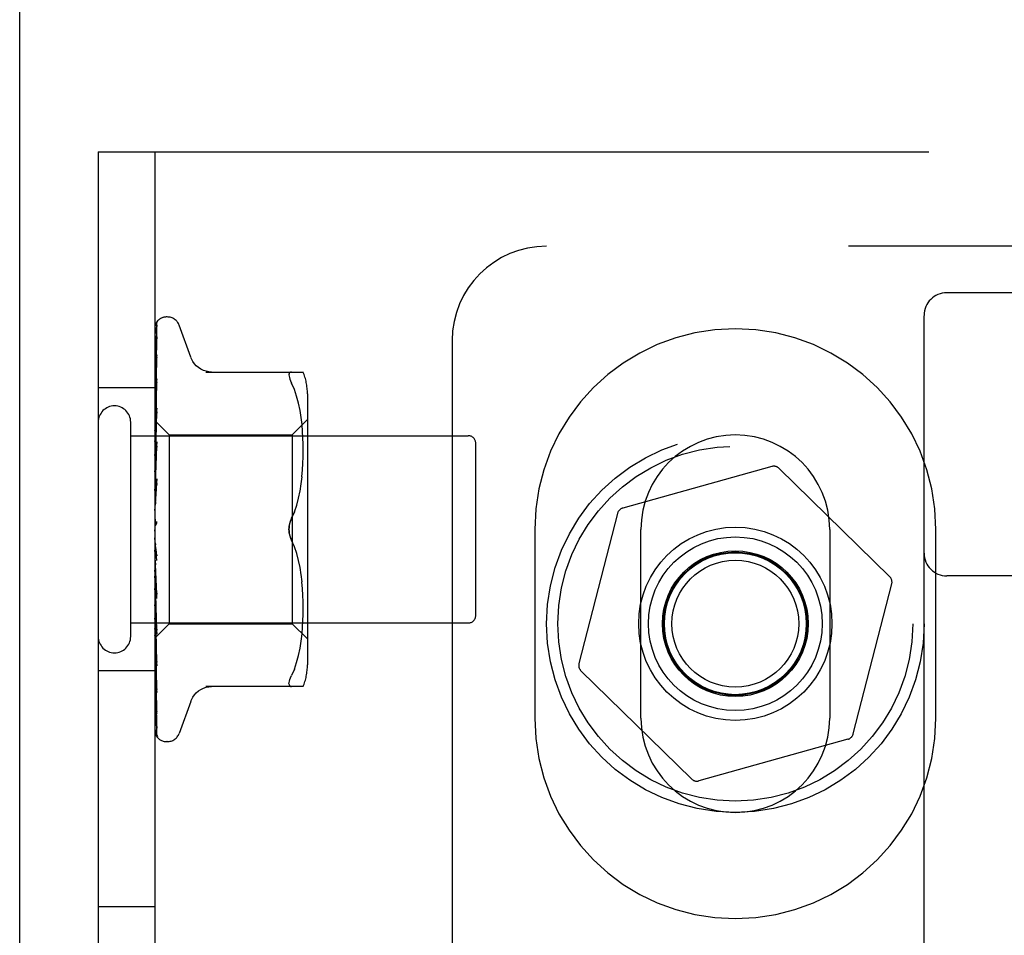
# Model space of a CAD drawing. Header units: inches. Extents: x 0 to 200, y 0 to 129.
# Tile 79 of 98: x 56.21 to 57.52, y 50.5 to 51.72. Entities that reach past the tile are written whole.
import ezdxf

# ---------------------------------------------------------------- set-up
doc = ezdxf.new("R2010")
doc.units = ezdxf.units.IN
doc.header["$LTSCALE"] = 11
doc.header["$MEASUREMENT"] = 0
doc.linetypes.add('HIDDEN', pattern=[0.2, 0.1, -0.1])
doc.layers.get('0').update_dxf_attribs({"linetype": 'CONTINUOUS'})
doc.layers.add('DEFAULT_2', color=8, linetype='HIDDEN')

msp = doc.modelspace()

# ---------------------------------------------------------------- linework, layer by layer
at = {"color": 3, "linetype": 'Continuous'}
msp.add_line((56.2114, 14.896), (56.2114, 82.688), dxfattribs=at)
at = {"layer": 'DEFAULT_2', "color": 8, "linetype": 'HIDDEN'}
for p, q in [((56.3154, 51.542), (56.3154, 46.042)), ((56.3154, 51.542), (58.2841, 51.542)), ((56.3904, 51.542), (56.3904, 46.042)), ((58.4091, 51.417), (56.9091, 51.417)), ((57.8791, 51.3554), (57.4391, 51.3554)), ((56.4069, 51.3233), (56.4061, 51.3233)), ((57.4091, 45.8249), (57.4091, 51.3254)), ((56.3912, 51.1829), (56.393, 51.3103)), ((56.3947, 51.3188), (56.3947, 51.3187)), ((56.4379, 51.27), (56.4225, 51.3123)), ((56.3912, 51.1753), (56.393, 51.2962)), ((56.393, 51.2962), (56.3931, 51.297)), ((56.3912, 51.1751), (56.393, 51.2939)), ((56.7841, 51.292), (56.7841, 46.292)), ((56.3912, 51.1629), (56.393, 51.273)), ((56.393, 51.2733), (56.3923, 51.2678)), ((56.393, 51.2731), (56.393, 51.2733)), ((56.393, 51.273), (56.393, 51.2731)), ((56.3912, 51.1626), (56.393, 51.2696)), ((56.393, 51.2696), (56.393, 51.2698)), ((56.4577, 51.2504), (56.5869, 51.2504)), ((56.5715, 51.2504), (56.5702, 51.2502)), ((56.3918, 51.2309), (56.391, 51.2233)), ((56.3912, 51.146), (56.393, 51.2414)), ((56.3912, 51.1456), (56.393, 51.2371)), ((56.393, 51.2414), (56.393, 51.2414)), ((56.5751, 51.2273), (56.5715, 51.2358)), ((56.3904, 51.2295), (56.3154, 51.2295)), ((56.391, 51.2233), (56.3904, 51.2173)), ((56.5781, 51.2185), (56.5751, 51.2274)), ((56.5807, 51.2091), (56.5781, 51.2185)), ((56.5924, 51.2216), (56.5924, 50.8625)), ((56.5827, 51.1996), (56.5806, 51.2092)), ((56.3912, 51.1254), (56.393, 51.2026)), ((56.3912, 51.1249), (56.393, 51.1975)), ((56.393, 51.2026), (56.393, 51.2024)), ((56.5842, 51.19), (56.5827, 51.1996)), ((56.3584, 50.9), (56.3584, 51.184)), ((56.3904, 51.1863), (56.3912, 51.1855)), ((56.3914, 51.1862), (56.3904, 51.1754)), ((56.3904, 51.1791), (56.3912, 51.1754)), ((56.3911, 51.1855), (56.4094, 51.1673)), ((56.3912, 51.1855), (56.3912, 51.1855)), ((56.3912, 51.183), (56.3912, 51.1829)), ((56.3912, 51.1829), (56.3912, 51.183)), ((56.5724, 51.1673), (56.5924, 51.1873)), ((56.5853, 51.1807), (56.5842, 51.1901)), ((56.586, 51.1717), (56.5853, 51.1807)), ((56.3584, 51.166), (56.8054, 51.166)), ((56.3904, 51.1723), (56.3912, 51.1752)), ((56.3904, 51.1681), (56.3912, 51.1629)), ((56.3912, 51.1751), (56.3912, 51.1754)), ((56.3912, 51.1753), (56.3912, 51.1752)), ((56.4094, 51.1673), (56.4094, 50.9168)), ((56.4094, 51.1673), (56.5724, 51.1673)), ((56.5724, 51.1673), (56.5724, 50.9168)), ((56.5865, 51.1631), (56.586, 51.1718)), ((56.3904, 51.1582), (56.3912, 51.1626)), ((56.393, 51.1577), (56.3904, 51.1288)), ((56.3912, 51.1626), (56.3912, 51.1629)), ((56.3912, 51.1629), (56.3912, 51.1626)), ((56.3912, 51.1017), (56.393, 51.158)), ((56.393, 51.158), (56.393, 51.1577)), ((56.5868, 51.1547), (56.5865, 51.1632)), ((56.5869, 51.1464), (56.5868, 51.1548)), ((56.8154, 50.928), (56.8154, 51.156)), ((56.3904, 51.1525), (56.3912, 51.1461)), ((56.3904, 51.1399), (56.3912, 51.1457)), ((56.3912, 51.1012), (56.393, 51.1522)), ((56.3912, 51.1456), (56.3912, 51.1461)), ((56.3912, 51.146), (56.3912, 51.1457)), ((56.5868, 51.138), (56.5869, 51.1466)), ((56.3904, 51.133), (56.3912, 51.1255)), ((56.586, 51.1205), (56.5865, 51.1296)), ((56.5865, 51.1294), (56.5868, 51.1381)), ((56.3904, 51.1181), (56.3912, 51.1251)), ((56.3912, 51.1249), (56.3912, 51.1255)), ((56.3912, 51.1254), (56.3912, 51.1251)), ((56.5852, 51.1114), (56.586, 51.1207)), ((57.2074, 51.1252), (57.01, 51.0701)), ((57.3636, 50.9793), (57.2171, 51.1227)), ((56.3904, 51.1102), (56.3912, 51.1019)), ((56.393, 51.1088), (56.3904, 51.079)), ((56.3904, 51.0935), (56.3912, 51.1014)), ((56.3912, 51.0758), (56.393, 51.109)), ((56.3912, 51.0752), (56.393, 51.1028)), ((56.3912, 51.1012), (56.3912, 51.1019)), ((56.3912, 51.1017), (56.3912, 51.1014)), ((56.393, 51.109), (56.393, 51.1088)), ((56.5826, 51.0927), (56.5841, 51.1022)), ((56.5841, 51.1021), (56.5853, 51.1116)), ((56.5807, 51.0833), (56.5826, 51.0928)), ((56.3904, 51.0849), (56.3912, 51.0761)), ((56.3904, 51.0671), (56.3912, 51.0756)), ((56.3912, 51.0752), (56.3912, 51.0761)), ((56.3912, 51.0758), (56.3912, 51.0756)), ((56.5782, 51.0741), (56.5807, 51.0834)), ((56.5751, 51.0652), (56.5715, 51.0566)), ((57.003, 51.0629), (56.952, 50.8644)), ((56.3904, 51.058), (56.3912, 51.0491)), ((56.3904, 51.0398), (56.3912, 51.0486)), ((56.3904, 51.0456), (56.3906, 51.0459)), ((56.3912, 51.0474), (56.3911, 51.0473)), ((56.3913, 51.0475), (56.3912, 51.0475)), ((56.3912, 51.0475), (56.3912, 51.0474)), ((56.3914, 51.0476), (56.3913, 51.0476)), ((56.8935, 51.042), (56.8935, 50.792)), ((57.0341, 50.792), (57.0341, 51.042)), ((57.2841, 51.042), (57.2841, 50.792)), ((57.4248, 50.792), (57.4248, 51.042)), ((56.393, 51.0007), (56.3904, 51.0306)), ((56.5751, 51.0189), (56.5715, 51.0275)), ((56.3904, 51.0125), (56.3912, 51.0214)), ((56.393, 51.0071), (56.392, 51.0152)), ((56.5782, 51.01), (56.5751, 51.0189)), ((56.5807, 51.0007), (56.5782, 51.01)), ((56.3904, 51.0036), (56.3912, 50.9954)), ((56.5826, 50.9913), (56.5807, 51.0008)), ((56.3904, 50.9863), (56.3912, 50.9949)), ((56.393, 50.9561), (56.3912, 50.9956)), ((56.3912, 50.9956), (56.3912, 50.9949)), ((56.3912, 50.9951), (56.3912, 50.9954)), ((56.393, 50.9502), (56.3912, 50.9951)), ((56.5841, 50.9819), (56.5826, 50.9914)), ((56.393, 50.9504), (56.3904, 50.98)), ((56.3904, 50.978), (56.3912, 50.9705)), ((56.393, 50.9086), (56.3912, 50.9707)), ((56.3912, 50.9707), (56.3912, 50.9703)), ((56.3912, 50.9702), (56.3912, 50.9705)), ((56.3912, 50.9703), (56.3912, 50.9701)), ((56.393, 50.9032), (56.3912, 50.9702)), ((56.5853, 50.9725), (56.5841, 50.982)), ((56.586, 50.9634), (56.5852, 50.9727)), ((57.8791, 50.9804), (57.4391, 50.9804)), ((56.3904, 50.9621), (56.3912, 50.9701)), ((56.5865, 50.9545), (56.586, 50.9636)), ((57.3152, 50.7711), (57.3662, 50.9697)), ((56.3904, 50.9547), (56.3912, 50.9483)), ((56.3904, 50.9409), (56.3912, 50.9479)), ((56.393, 50.866), (56.3912, 50.9484)), ((56.3912, 50.9484), (56.3912, 50.9479)), ((56.3912, 50.948), (56.3912, 50.9483)), ((56.393, 50.8612), (56.3912, 50.948)), ((56.393, 50.9504), (56.393, 50.9502)), ((56.5868, 50.9459), (56.5865, 50.9547)), ((56.5869, 50.9375), (56.5868, 50.9461)), ((56.3904, 50.9345), (56.3912, 50.9294)), ((56.3904, 50.9315), (56.3914, 50.9204)), ((56.5868, 50.9292), (56.5869, 50.9377)), ((56.3584, 50.918), (56.8054, 50.918)), ((56.3904, 50.9232), (56.3912, 50.9291)), ((56.3904, 50.9183), (56.3912, 50.9146)), ((56.393, 50.8298), (56.3912, 50.9295)), ((56.3912, 50.9295), (56.3912, 50.9291)), ((56.3912, 50.9291), (56.3912, 50.9294)), ((56.393, 50.8259), (56.3912, 50.9291)), ((56.3914, 50.9204), (56.393, 50.9034)), ((56.586, 50.9123), (56.5865, 50.921)), ((56.5865, 50.9209), (56.5868, 50.9294)), ((56.3904, 50.8978), (56.4094, 50.9168)), ((56.3904, 50.9099), (56.3912, 50.9144)), ((56.393, 50.8012), (56.3912, 50.9147)), ((56.3912, 50.9147), (56.3912, 50.9144)), ((56.3912, 50.9144), (56.3912, 50.9146)), ((56.393, 50.7984), (56.3912, 50.9144)), ((56.4094, 50.9168), (56.5724, 50.9168)), ((56.5724, 50.9168), (56.5924, 50.8968)), ((56.5853, 50.9034), (56.586, 50.9124)), ((56.3904, 50.9013), (56.3912, 50.9043)), ((56.393, 50.7814), (56.3912, 50.9045)), ((56.3912, 50.9045), (56.3912, 50.9043)), ((56.3912, 50.9043), (56.3912, 50.9044)), ((56.393, 50.7796), (56.3912, 50.9043)), ((56.393, 50.7704), (56.3912, 50.8993)), ((56.3912, 50.8993), (56.3912, 50.8992)), ((56.3912, 50.8992), (56.3912, 50.8992)), ((56.393, 50.9034), (56.393, 50.9032)), ((56.5827, 50.8845), (56.5842, 50.8941)), ((56.5842, 50.894), (56.5853, 50.9034)), ((56.3904, 50.887), (56.391, 50.8807)), ((56.391, 50.8807), (56.3918, 50.8727)), ((56.5806, 50.8749), (56.5827, 50.8845)), ((56.3918, 50.8727), (56.393, 50.8614)), ((56.5781, 50.8656), (56.5807, 50.875)), ((56.3904, 50.8545), (56.3154, 50.8545)), ((56.393, 50.8614), (56.393, 50.8613)), ((56.5751, 50.8568), (56.5715, 50.8483)), ((56.5751, 50.8567), (56.5781, 50.8656)), ((56.9547, 50.8548), (57.1012, 50.7114)), ((56.3914, 50.839), (56.3923, 50.8319)), ((56.3923, 50.8319), (56.393, 50.8258)), ((56.393, 50.83), (56.393, 50.8297)), ((56.5869, 50.8337), (56.4577, 50.8337)), ((56.393, 50.8258), (56.393, 50.8259)), ((56.4379, 50.8141), (56.4225, 50.7718)), ((56.3931, 50.7979), (56.393, 50.7984)), ((57.3083, 50.764), (57.1108, 50.7089)), ((56.4069, 50.7608), (56.4061, 50.7608)), ((56.3904, 50.542), (56.3154, 50.542))]:
    msp.add_line(p, q, dxfattribs=at)
for points in [[(56.3948, 51.319), (56.394, 51.3181), (56.3931, 51.317), (56.3924, 51.3158), (56.3918, 51.3147), (56.3913, 51.3134), (56.3908, 51.3121), (56.3904, 51.3106)], [(56.3944, 51.3184), (56.3943, 51.3183), (56.3941, 51.3182), (56.394, 51.318), (56.3938, 51.3179), (56.3937, 51.3177), (56.3935, 51.3175), (56.3934, 51.3173), (56.3932, 51.3171), (56.393, 51.3169), (56.3928, 51.3166), (56.3927, 51.3164), (56.3925, 51.3161), (56.3923, 51.3159), (56.3921, 51.3156), (56.3919, 51.3153), (56.3918, 51.315), (56.3916, 51.3147), (56.3914, 51.3144), (56.3912, 51.3141), (56.3911, 51.3137), (56.3909, 51.3134), (56.3908, 51.313), (56.3906, 51.3127), (56.3905, 51.3123), (56.3904, 51.3121)], [(56.3933, 51.312), (56.393, 51.3109), (56.3925, 51.3093), (56.392, 51.3075), (56.3915, 51.3058), (56.3911, 51.3039), (56.3907, 51.3019), (56.3904, 51.3003)], [(56.3927, 51.3099), (56.3924, 51.3095), (56.3921, 51.3089), (56.3918, 51.3084), (56.3915, 51.3078), (56.3912, 51.3071), (56.3909, 51.3064), (56.3906, 51.3057), (56.3904, 51.3051)], [(56.3912, 51.1855), (56.393, 51.3147), (56.3931, 51.315), (56.3931, 51.3154), (56.3932, 51.3158), (56.3933, 51.3162), (56.3934, 51.3165), (56.3935, 51.3169), (56.3936, 51.3172), (56.3938, 51.3175), (56.3939, 51.3178), (56.3941, 51.318), (56.3943, 51.3183), (56.3944, 51.3185), (56.3946, 51.3186), (56.3947, 51.3187), (56.3947, 51.3188), (56.3947, 51.3188)], [(56.3935, 51.3111), (56.3935, 51.3112), (56.3935, 51.3111), (56.3934, 51.311), (56.3932, 51.3107), (56.3927, 51.3099)], [(56.393, 51.3103), (56.3931, 51.3109), (56.3932, 51.3114), (56.3933, 51.3119), (56.3933, 51.312)], [(56.393, 51.3091), (56.3931, 51.3095), (56.3931, 51.31), (56.3932, 51.3105), (56.3934, 51.3109), (56.3934, 51.3111), (56.3935, 51.3111)], [(56.3947, 51.3187), (56.3945, 51.3186), (56.3944, 51.3184)], [(56.3931, 51.297), (56.3928, 51.2953), (56.3923, 51.2929), (56.3919, 51.2904), (56.3915, 51.2879), (56.391, 51.2853), (56.3906, 51.2827), (56.3904, 51.2808)], [(56.3921, 51.2928), (56.3918, 51.2922), (56.3915, 51.2915), (56.3912, 51.2909), (56.3909, 51.2902), (56.3906, 51.2894), (56.3904, 51.2888)], [(56.3931, 51.2947), (56.3931, 51.2947), (56.3932, 51.2948), (56.3931, 51.2947), (56.393, 51.2945), (56.3929, 51.2942), (56.3927, 51.2938), (56.3921, 51.2928)], [(56.393, 51.2939), (56.393, 51.2943), (56.3931, 51.2946), (56.3931, 51.2947)], [(56.393, 51.2698), (56.393, 51.2698), (56.393, 51.2696), (56.3929, 51.2692), (56.3927, 51.2688), (56.3924, 51.2683), (56.3921, 51.2677), (56.3918, 51.267), (56.3915, 51.2663), (56.3911, 51.2655), (56.3908, 51.2646), (56.3905, 51.2638), (56.3904, 51.2636)], [(56.3923, 51.2678), (56.3918, 51.2646), (56.3914, 51.2614), (56.391, 51.2581), (56.3906, 51.2549), (56.3904, 51.2529)], [(56.4655, 51.2504), (56.4618, 51.2506), (56.4582, 51.2513), (56.4546, 51.2525), (56.4512, 51.2541), (56.4481, 51.2562), (56.4452, 51.2586), (56.4427, 51.2614), (56.4406, 51.2644), (56.4389, 51.2677), (56.4381, 51.2696)], [(56.5682, 51.2478), (56.568, 51.2465), (56.5682, 51.2449), (56.5686, 51.2431), (56.5692, 51.241), (56.5702, 51.2386), (56.5715, 51.2358)], [(56.5682, 51.2478), (56.5686, 51.2489), (56.5692, 51.2497), (56.5702, 51.2502)], [(56.3913, 51.2326), (56.3909, 51.2318), (56.3906, 51.2309), (56.3904, 51.2304)], [(56.393, 51.2371), (56.393, 51.2371), (56.393, 51.237), (56.393, 51.2368), (56.3929, 51.2364), (56.3927, 51.2359), (56.3925, 51.2354), (56.3922, 51.2347), (56.3919, 51.234), (56.3913, 51.2326)], [(56.393, 51.2414), (56.3927, 51.2386), (56.3918, 51.2309)], [(56.3919, 51.194), (56.3912, 51.1924), (56.3908, 51.1915), (56.3904, 51.1907), (56.3904, 51.1905)], [(56.393, 51.2024), (56.3927, 51.1992), (56.3914, 51.1862)], [(56.393, 51.1975), (56.393, 51.1972), (56.3929, 51.1967), (56.3928, 51.1961), (56.3925, 51.1954), (56.3922, 51.1947), (56.3919, 51.194)], [(56.3904, 51.186), (56.3906, 51.1859), (56.3908, 51.1858), (56.391, 51.1857), (56.3912, 51.1855)], [(56.3904, 51.1851), (56.3906, 51.1846), (56.3908, 51.1841), (56.391, 51.1836), (56.3912, 51.183)], [(56.3904, 51.1843), (56.3907, 51.1839), (56.3909, 51.1836), (56.391, 51.1833), (56.3911, 51.1831), (56.3912, 51.183), (56.3912, 51.183)], [(56.3904, 51.183), (56.3907, 51.1829), (56.3909, 51.1828), (56.391, 51.1827), (56.3911, 51.1828), (56.3912, 51.1829)], [(56.3904, 51.1817), (56.3906, 51.182), (56.3908, 51.1823), (56.391, 51.1826), (56.3912, 51.1829)], [(56.3904, 51.1772), (56.3907, 51.1767), (56.3909, 51.1763), (56.391, 51.1759), (56.3911, 51.1756), (56.3912, 51.1754), (56.3912, 51.1753)], [(56.3904, 51.1747), (56.3907, 51.1747), (56.3909, 51.1747), (56.391, 51.1748), (56.3911, 51.1749), (56.3912, 51.1751)], [(56.3904, 51.1652), (56.3907, 51.1646), (56.3909, 51.1642), (56.391, 51.1637), (56.3911, 51.1633), (56.3912, 51.1629), (56.3912, 51.1629)], [(56.3904, 51.1616), (56.3907, 51.1616), (56.3909, 51.1618), (56.391, 51.162), (56.3911, 51.1622), (56.3912, 51.1626)], [(56.3904, 51.1487), (56.3907, 51.1481), (56.3909, 51.1476), (56.391, 51.1471), (56.3911, 51.1466), (56.3912, 51.1461), (56.3912, 51.146)], [(56.3917, 51.1481), (56.391, 51.1467), (56.3907, 51.1461), (56.3904, 51.1454)], [(56.3904, 51.1441), (56.3907, 51.1443), (56.3909, 51.1446), (56.391, 51.1449), (56.3911, 51.1452), (56.3912, 51.1456)], [(56.393, 51.1522), (56.393, 51.1521), (56.393, 51.1516), (56.3928, 51.1509), (56.3926, 51.1502), (56.3923, 51.1495), (56.392, 51.1488), (56.3917, 51.1481)], [(56.3904, 51.1284), (56.3907, 51.1278), (56.3909, 51.1272), (56.391, 51.1266), (56.3911, 51.1261), (56.3912, 51.1255), (56.3912, 51.1254)], [(56.3904, 51.123), (56.3907, 51.1233), (56.3909, 51.1236), (56.391, 51.124), (56.3911, 51.1245), (56.3912, 51.1249)], [(56.3904, 51.105), (56.3907, 51.1044), (56.3909, 51.1038), (56.391, 51.1031), (56.3911, 51.1025), (56.3912, 51.102), (56.3912, 51.1017)], [(56.3904, 51.0989), (56.3907, 51.0993), (56.3909, 51.0998), (56.391, 51.1003), (56.3911, 51.1008), (56.3912, 51.1012)], [(56.393, 51.1029), (56.393, 51.1027), (56.3929, 51.1021), (56.3928, 51.1014), (56.3925, 51.1008), (56.3923, 51.1001), (56.392, 51.0995), (56.3917, 51.099), (56.3914, 51.0985), (56.3908, 51.0975)], [(56.3908, 51.0975), (56.3905, 51.097), (56.3904, 51.0967)], [(56.3904, 51.0793), (56.3907, 51.0787), (56.3909, 51.0781), (56.391, 51.0774), (56.3911, 51.0768), (56.3912, 51.0762), (56.3912, 51.0758)], [(56.3904, 51.0728), (56.3907, 51.0733), (56.3909, 51.0738), (56.391, 51.0744), (56.3911, 51.0749), (56.3912, 51.0752)], [(56.5715, 51.0566), (56.5751, 51.0652), (56.5782, 51.0741)], [(56.3904, 51.0522), (56.3907, 51.0517), (56.3909, 51.0511), (56.391, 51.0505), (56.3911, 51.0498), (56.3912, 51.0492), (56.3912, 51.0486)], [(56.3906, 51.0459), (56.3907, 51.0461), (56.3909, 51.0467), (56.391, 51.0473), (56.3911, 51.0479), (56.3912, 51.0485), (56.3912, 51.0491)], [(56.3906, 51.0459), (56.3908, 51.0464), (56.391, 51.0468), (56.3913, 51.0472), (56.3915, 51.0476), (56.3917, 51.048), (56.3919, 51.0483)], [(56.3912, 51.0473), (56.3912, 51.0474), (56.3913, 51.0475), (56.3914, 51.0476), (56.3915, 51.0478), (56.3917, 51.048), (56.3919, 51.0483)], [(56.3919, 51.0483), (56.3919, 51.0483), (56.3918, 51.0481), (56.3917, 51.048), (56.3916, 51.0479)], [(56.3919, 51.0483), (56.3921, 51.0487), (56.3924, 51.0491), (56.3926, 51.0495), (56.3928, 51.0501), (56.3929, 51.0506), (56.393, 51.0512), (56.393, 51.0518), (56.393, 51.0524)], [(56.5715, 51.0566), (56.5704, 51.0543), (56.5696, 51.0518), (56.5689, 51.0493), (56.5684, 51.0469), (56.5681, 51.0444), (56.568, 51.042)], [(56.568, 51.042), (56.5681, 51.044), (56.5683, 51.0459), (56.5686, 51.0478), (56.569, 51.0497)], [(56.5695, 51.0516), (56.5701, 51.0534), (56.5708, 51.055), (56.5715, 51.0566)], [(56.3911, 51.0473), (56.391, 51.0472), (56.3909, 51.0471), (56.3908, 51.047), (56.3907, 51.0469), (56.3906, 51.0467), (56.3905, 51.0465), (56.3904, 51.0464)], [(56.3916, 51.0478), (56.3915, 51.0478), (56.3914, 51.0477)], [(56.568, 51.042), (56.5681, 51.0397), (56.5684, 51.0372), (56.5689, 51.0347), (56.5696, 51.0323), (56.5704, 51.0298), (56.5715, 51.0275)], [(56.569, 51.0344), (56.5686, 51.0359), (56.5684, 51.0375), (56.5682, 51.039), (56.5681, 51.0406), (56.568, 51.042)], [(56.3904, 51.0248), (56.3907, 51.0243), (56.3909, 51.0238), (56.391, 51.0232), (56.3911, 51.0226)], [(56.3911, 51.0226), (56.3912, 51.022), (56.3912, 51.0214)], [(56.392, 51.0152), (56.3914, 51.0204), (56.3911, 51.0226)], [(56.5715, 51.0275), (56.5709, 51.0287), (56.5704, 51.03), (56.5698, 51.0314), (56.5694, 51.0329)], [(56.3904, 51.0182), (56.3907, 51.0188), (56.3909, 51.0194), (56.391, 51.02), (56.3911, 51.0207), (56.3912, 51.0213), (56.3912, 51.0219)], [(56.3904, 51.0125), (56.3905, 51.0123), (56.3907, 51.0119), (56.391, 51.0116), (56.3912, 51.0112), (56.3915, 51.0108), (56.3918, 51.0104), (56.392, 51.0099), (56.3923, 51.0094), (56.3926, 51.0088), (56.3928, 51.0082), (56.3929, 51.0075), (56.393, 51.0071)], [(56.3904, 50.998), (56.3907, 50.9976), (56.3909, 50.9971), (56.391, 50.9966), (56.3911, 50.996), (56.3912, 50.9956)], [(56.3904, 50.9917), (56.3907, 50.9923), (56.3909, 50.993), (56.391, 50.9936), (56.3911, 50.9942), (56.3912, 50.9948), (56.3912, 50.9951)], [(56.3904, 50.9728), (56.3906, 50.9725), (56.3908, 50.9721), (56.391, 50.9717), (56.3911, 50.9713), (56.3912, 50.9708), (56.3912, 50.9707)], [(56.3904, 50.967), (56.3907, 50.9677), (56.3909, 50.9683), (56.391, 50.9689), (56.3911, 50.9695), (56.3912, 50.97), (56.3912, 50.9702)], [(56.3904, 50.9627), (56.3905, 50.9625), (56.3908, 50.9619), (56.3911, 50.9613), (56.3914, 50.9607), (56.3917, 50.9601), (56.3921, 50.9595), (56.3924, 50.9588), (56.3926, 50.9581), (56.3928, 50.9574), (56.393, 50.9567), (56.393, 50.9561)], [(56.3904, 50.9501), (56.3907, 50.9499), (56.3909, 50.9496), (56.391, 50.9492), (56.3911, 50.9488), (56.3912, 50.9484)], [(56.3904, 50.9451), (56.3907, 50.9457), (56.3909, 50.9463), (56.391, 50.9468), (56.3911, 50.9473), (56.3912, 50.9478), (56.3912, 50.948)], [(56.3904, 50.9307), (56.3907, 50.9306), (56.3909, 50.9304), (56.391, 50.9301), (56.3911, 50.9298), (56.3912, 50.9295)], [(56.3904, 50.9266), (56.3907, 50.9272), (56.3909, 50.9277), (56.391, 50.9282), (56.3911, 50.9287), (56.3912, 50.9291), (56.3912, 50.9291)], [(56.3904, 50.9156), (56.3907, 50.9147), (56.3911, 50.914)], [(56.3904, 50.9154), (56.3907, 50.9154), (56.3909, 50.9153), (56.391, 50.9151), (56.3911, 50.9149), (56.3912, 50.9147)], [(56.3904, 50.9123), (56.3907, 50.9128), (56.3909, 50.9133), (56.391, 50.9137), (56.3911, 50.9141), (56.3912, 50.9144), (56.3912, 50.9144)], [(56.3904, 50.9065), (56.3906, 50.9059), (56.3908, 50.9054), (56.391, 50.9049), (56.3912, 50.9044)], [(56.3911, 50.914), (56.3918, 50.9125), (56.3921, 50.9118), (56.3924, 50.9111), (56.3927, 50.9104), (56.3929, 50.9098), (56.393, 50.9092), (56.393, 50.9088), (56.393, 50.9086)], [(56.3904, 50.9046), (56.3907, 50.9047), (56.3909, 50.9047), (56.391, 50.9047), (56.3911, 50.9046), (56.3912, 50.9045)], [(56.3904, 50.9027), (56.3907, 50.9031), (56.3909, 50.9035), (56.391, 50.9038), (56.3911, 50.9041), (56.3912, 50.9043), (56.3912, 50.9043)], [(56.3904, 50.8996), (56.3906, 50.8995), (56.3908, 50.8994), (56.391, 50.8993), (56.3912, 50.8992)], [(56.3904, 50.8988), (56.3907, 50.899), (56.3909, 50.8992), (56.391, 50.8993), (56.3911, 50.8993), (56.3912, 50.8993), (56.3912, 50.8993)], [(56.3904, 50.8979), (56.3906, 50.8981), (56.3908, 50.8985), (56.391, 50.8988), (56.3912, 50.8992)], [(56.3904, 50.8982), (56.3907, 50.8985), (56.3909, 50.8987), (56.391, 50.899), (56.3911, 50.8991), (56.3912, 50.8992), (56.3912, 50.8992)], [(56.3904, 50.8729), (56.3906, 50.8724), (56.3909, 50.8716), (56.3912, 50.8708), (56.3919, 50.8694)], [(56.3919, 50.8694), (56.3922, 50.8687), (56.3925, 50.8681), (56.3927, 50.8675), (56.3929, 50.8669), (56.393, 50.8665), (56.393, 50.8662), (56.393, 50.866)], [(56.3904, 50.8481), (56.3906, 50.846), (56.3914, 50.839)], [(56.568, 50.8376), (56.5682, 50.8392), (56.5686, 50.841), (56.5692, 50.8431), (56.5702, 50.8455), (56.5715, 50.8483)], [(56.3904, 50.8362), (56.3906, 50.8355), (56.391, 50.8347), (56.3913, 50.8338), (56.3917, 50.8331), (56.392, 50.8324), (56.3923, 50.8317), (56.3926, 50.8311), (56.3928, 50.8306), (56.3929, 50.8301), (56.393, 50.83)], [(56.4381, 50.8145), (56.4389, 50.8164), (56.4406, 50.8197), (56.4427, 50.8227), (56.4452, 50.8255), (56.4481, 50.8279), (56.4512, 50.83), (56.4546, 50.8316), (56.4582, 50.8328), (56.4618, 50.8335), (56.4655, 50.8337)], [(56.568, 50.8376), (56.5682, 50.8363), (56.5686, 50.8352), (56.5692, 50.8344), (56.5702, 50.8339), (56.5715, 50.8337)], [(56.3904, 50.8162), (56.3906, 50.8143), (56.391, 50.8113), (56.3914, 50.8084), (56.3919, 50.8056), (56.3923, 50.8027), (56.3927, 50.7999), (56.3931, 50.7979)], [(56.3904, 50.8069), (56.3906, 50.8064), (56.3909, 50.8055), (56.3912, 50.8048), (56.3916, 50.804), (56.3919, 50.8034), (56.3925, 50.8022)], [(56.3925, 50.8022), (56.3927, 50.8017), (56.3929, 50.8013), (56.393, 50.801), (56.393, 50.8009)], [(56.393, 50.8009), (56.3931, 50.8008), (56.3931, 50.8007), (56.3931, 50.8008), (56.393, 50.801), (56.393, 50.8012)], [(56.3904, 50.7924), (56.3907, 50.7907), (56.3911, 50.7884), (56.3915, 50.7862), (56.3919, 50.784), (56.3924, 50.7819), (56.3928, 50.7799), (56.3932, 50.7785)], [(56.3904, 50.786), (56.3905, 50.7857), (56.3907, 50.785), (56.391, 50.7844), (56.3913, 50.7838), (56.3916, 50.7832), (56.3919, 50.7826), (56.3921, 50.7821), (56.3924, 50.7816), (56.3929, 50.7807)], [(56.3904, 50.7775), (56.3908, 50.7759), (56.3912, 50.7742), (56.3917, 50.7727), (56.3922, 50.7712), (56.3927, 50.7699), (56.3933, 50.7686), (56.3937, 50.7677)], [(56.3929, 50.7807), (56.3931, 50.7804), (56.3932, 50.7802)], [(56.3932, 50.7802), (56.3932, 50.7802), (56.3933, 50.78), (56.3933, 50.78), (56.3932, 50.7801), (56.3932, 50.7803), (56.3931, 50.7807), (56.393, 50.7812), (56.393, 50.7814)], [(56.3932, 50.7785), (56.3931, 50.7787), (56.3931, 50.7792), (56.393, 50.7796)], [(56.3904, 50.7743), (56.3905, 50.774), (56.3907, 50.7734), (56.391, 50.7727), (56.3913, 50.7721), (56.3916, 50.7715), (56.3919, 50.771), (56.3922, 50.7705), (56.3925, 50.77), (56.3928, 50.7696), (56.3931, 50.7692), (56.3933, 50.7688), (56.3938, 50.7682)], [(56.3904, 50.7718), (56.3908, 50.7709), (56.3912, 50.77), (56.3912, 50.7699)], [(56.3938, 50.7682), (56.3938, 50.7681), (56.3939, 50.7681), (56.3938, 50.7681), (56.3937, 50.7683), (56.3936, 50.7686), (56.3934, 50.7689), (56.3933, 50.7694), (56.3931, 50.77), (56.3931, 50.7706), (56.393, 50.771)], [(56.3937, 50.7677), (56.3936, 50.768), (56.3934, 50.7685), (56.3932, 50.7691), (56.3931, 50.7698), (56.393, 50.7704)]]:
    msp.add_lwpolyline(points, dxfattribs=at)
for radius in [0.25, 0.235, 0.128, 0.115, 0.0965, 0.095, 0.094, 0.084]:
    msp.add_circle((57.1591, 50.917), radius, dxfattribs=at)
for centre, radius, start, end in [((56.9091, 51.292), 0.125, 90, 180), ((57.4391, 51.3254), 0.03, 90, 180), ((56.4061, 51.3066), 0.0167, 90, 132.2353), ((56.4069, 51.3066), 0.0167, 20, 90), ((57.1591, 51.042), 0.2656, 0, 180), ((56.5148, 51.2216), 0.0776, 0, 22.0761), ((56.3369, 51.184), 0.0215, 360, 180), ((56.8054, 51.156), 0.01, 360, 90), ((57.1591, 51.042), 0.125, 0, 180), ((57.2101, 51.1156), 0.01, 45.598, 105.5937), ((57.0127, 51.0605), 0.01, 105.5983, 165.5941), ((57.4391, 51.0104), 0.03, 180, 270), ((57.3566, 50.9721), 0.01, 345.5987, 45.5935), ((56.8054, 50.928), 0.01, 270, 0), ((56.3369, 50.9), 0.0215, 180, 0), ((56.5148, 50.8625), 0.0776, 337.9239, 360), ((56.9617, 50.8619), 0.01, 165.5987, 225.5935), ((57.1591, 50.792), 0.2656, 180, 360), ((57.1591, 50.792), 0.125, 180, 360), ((56.4061, 50.7775), 0.0167, 207.1488, 270), ((56.4069, 50.7775), 0.0167, 270, 340), ((57.3056, 50.7736), 0.01, 285.5983, 345.5941), ((57.1081, 50.7185), 0.01, 225.598, 285.5937)]:
    msp.add_arc(centre, radius, start, end, dxfattribs=at)

doc.saveas('drawing.dxf')
